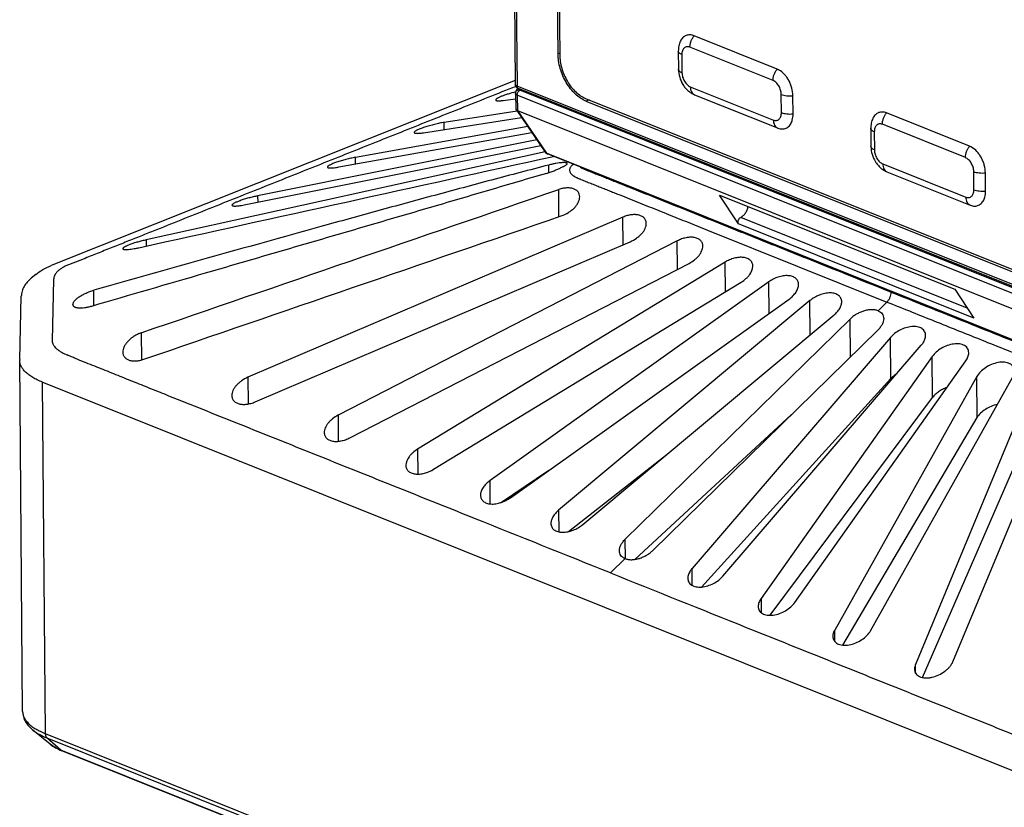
# Model space of a CAD drawing. Header units: millimetres. Extents: x 87 to 484, y 102 to 397.
# Tile 2 of 37: x 87 to 136, y 158 to 198. Entities that reach past the tile are written whole.
import ezdxf

# ---------------------------------------------------------------- set-up
doc = ezdxf.new("R2010")
doc.units = ezdxf.units.MM
doc.header["$LTSCALE"] = 32.67
doc.layers.add('00_COMPONENTS', color=7, linetype='CONTINUOUS')

msp = doc.modelspace()

# ---------------------------------------------------------------- linework, layer by layer
at = {"layer": '00_COMPONENTS'}
for p, q in [((113.84, 196.25), (113.687, 214.335)), ((113.774, 214.276), (113.927, 196.2)), ((111.644, 199.26), (111.682, 194.697)), ((111.729, 199.181), (111.768, 194.614)), ((124.921, 195.47), (120.721, 197.153)), ((113.926, 196.284), (113.84, 196.25)), ((119.923, 196.375), (119.931, 195.459)), ((120.102, 196.203), (120.109, 195.286)), ((124.711, 194.895), (120.511, 196.578)), ((111.68, 194.898), (88.219, 185.533)), ((111.689, 194.235), (111.711, 193.45)), ((111.714, 194.341), (111.799, 194.503)), ((143.744, 181.795), (111.768, 194.614)), ((111.774, 194.154), (111.791, 193.383)), ((143.751, 181.335), (111.774, 194.154)), ((143.813, 181.667), (111.836, 194.485)), ((111.89, 194.432), (111.904, 194.458)), ((143.892, 181.578), (111.915, 194.397)), ((120.528, 194.578), (124.728, 192.895)), ((120.741, 194.176), (124.942, 192.493)), ((125.137, 193.271), (125.129, 194.187)), ((111.064, 193.884), (111.697, 193.964)), ((115.236, 193.986), (140.227, 183.967)), ((115.409, 193.917), (115.255, 193.855)), ((115.255, 193.855), (140.246, 183.837)), ((125.725, 193.206), (125.717, 194.123)), ((111.776, 193.343), (108.088, 192.775)), ((111.719, 193.427), (113.194, 191.266)), ((111.78, 193.387), (113.262, 191.216)), ((111.791, 193.383), (143.768, 180.564)), ((134.651, 191.569), (130.451, 193.253)), ((107.042, 192.253), (111.999, 193.017)), ((108.091, 192.415), (108.088, 192.775)), ((134.441, 190.994), (130.241, 192.678)), ((102.765, 190.521), (112.515, 192.261)), ((112.31, 192.562), (103.595, 191.007)), ((129.653, 192.475), (129.661, 191.558)), ((129.832, 192.302), (129.84, 191.385)), ((112.771, 191.886), (98.655, 189.059)), ((113.186, 191.278), (93.018, 186.833)), ((98.054, 188.616), (112.965, 191.602)), ((145.163, 178.427), (113.262, 191.216)), ((145.208, 178.39), (113.306, 191.179)), ((103.598, 190.669), (103.595, 191.007)), ((130.258, 190.678), (134.458, 188.994)), ((113.375, 190.235), (113.372, 190.617)), ((130.472, 190.276), (134.672, 188.592)), ((134.867, 189.37), (134.86, 190.286)), ((135.455, 189.305), (135.448, 190.222)), ((113.89, 188.003), (113.878, 189.381)), ((98.655, 189.059), (98.658, 188.737)), ((122.971, 187.644), (121.999, 189.103)), ((121.999, 189.103), (133.9, 184.333)), ((117.126, 187.984), (98.164, 179.886)), ((117.138, 186.589), (117.126, 187.984)), ((134.535, 183.379), (123.077, 187.972)), ((121.396, 187.329), (130.472, 183.69)), ((134.871, 182.874), (122.971, 187.644)), ((93.018, 186.833), (93.021, 186.519)), ((98.526, 178.64), (117.488, 186.739)), ((119.872, 186.783), (102.722, 177.961)), ((119.884, 185.347), (119.872, 186.783)), ((122.289, 185.708), (106.737, 176.244)), ((122.301, 184.207), (122.289, 185.708)), ((103.314, 176.824), (120.464, 185.646)), ((87.439, 185.089), (87.202, 184.889)), ((88.34, 184.827), (88.263, 181.745)), ((107.551, 175.231), (123.103, 184.695)), ((124.495, 184.711), (110.406, 174.662)), ((124.508, 183.116), (124.495, 184.711)), ((90.38, 183.508), (90.373, 184.285)), ((130.679, 184.215), (130.679, 184.193)), ((133.9, 184.333), (134.871, 182.874)), ((86.624, 180.781), (86.703, 183.98)), ((111.431, 173.788), (125.52, 183.837)), ((126.578, 183.761), (113.868, 173.159)), ((126.593, 182.032), (126.578, 183.761)), ((130.472, 183.69), (130.019, 183.247)), ((115.089, 172.436), (127.799, 183.039)), ((128.608, 182.831), (117.239, 171.691)), ((128.624, 180.914), (128.608, 182.831)), ((118.639, 171.13), (130.008, 182.27)), ((92.77, 182.134), (92.782, 180.758)), ((130.648, 181.897), (120.619, 170.219)), ((130.666, 179.82), (130.648, 181.897)), ((122.178, 169.827), (132.207, 181.505)), ((86.774, 162.974), (86.624, 180.748)), ((132.761, 180.935), (124.111, 168.704)), ((125.807, 168.488), (134.457, 180.718)), ((132.779, 178.863), (132.761, 180.935)), ((98.164, 179.886), (98.176, 178.534)), ((121.092, 169.276), (130.666, 179.82)), ((135.016, 179.919), (127.828, 167.102)), ((129.637, 167.064), (136.825, 179.88)), ((135.034, 177.851), (135.016, 179.919)), ((87.768, 179.641), (87.918, 161.866)), ((142.85, 157.559), (87.768, 179.641)), ((124.561, 167.845), (132.779, 178.863)), ((137.501, 178.816), (131.912, 165.359)), ((133.808, 165.499), (139.397, 178.956)), ((102.722, 177.961), (102.733, 176.647)), ((117.724, 170.674), (125.646, 177.996)), ((128.239, 166.337), (135.034, 177.851)), ((132.262, 164.699), (137.518, 176.753)), ((106.737, 176.244), (106.747, 174.987)), ((114.364, 172.079), (119.36, 175.999)), ((107.453, 175.176), (107.551, 175.231)), ((110.929, 173.54), (113.381, 175.179)), ((110.416, 173.479), (110.406, 174.662)), ((113.868, 173.159), (113.877, 172.068)), ((117.247, 170.707), (117.239, 171.691)), ((117.228, 170.714), (116.489, 169.991)), ((120.626, 169.356), (120.619, 170.219)), ((124.111, 168.704), (124.117, 167.974)), ((127.833, 166.516), (127.828, 167.102)), ((131.915, 164.925), (131.912, 165.359)), ((88.163, 161.331), (87.288, 162.041)), ((87.918, 161.866), (143, 139.785)), ((88.701, 161.031), (88.004, 161.641)), ((88.004, 161.641), (143.086, 139.559)), ((143.783, 138.949), (88.701, 161.031)), ((143.834, 138.918), (88.752, 160.999))]:
    msp.add_line(p, q, dxfattribs=at)
msp.add_lwpolyline([(113.194, 191.266), (113.201, 191.257), (113.207, 191.249), (113.215, 191.241), (113.222, 191.233), (113.23, 191.225), (113.239, 191.218), (113.247, 191.211), (113.256, 191.205), (113.265, 191.199), (113.275, 191.194), (113.284, 191.189), (113.293, 191.185), (113.303, 191.18), (113.306, 191.179)], dxfattribs=at)
for centre, radius, start, end in [((124.585, 194.653), 0.884, 60.7914, 61.4524), ((111.906, 194.24), 0.217, 152.2662, 181.5318), ((111.868, 194.565), 0.0861, 246.8605, 248.1562), ((125.32, 193.437), 1.017, 248.1543, 249.202), ((113.286, 191.33), 0.112, 214.3183, 215.9121), ((113.287, 191.331), 0.113, 215.9106, 216.4336), ((134.315, 190.752), 0.884, 60.7914, 61.4524), ((135.05, 189.536), 1.017, 248.1543, 249.202), ((88.679, 181.734), 0.416, 178.5482, 181.5619), ((87.6, 180.756), 0.977, 178.5769, 180.4832), ((87.414, 162.979), 0.641, 180.4843, 182.0948)]:
    msp.add_arc(centre, radius, start, end, dxfattribs=at)
msp.add_ellipse((111.991, 193.084), major_axis=(-0.265, 0.301), ratio=0.261677, start_param=-0.478631, end_param=-0.418152, dxfattribs=at)
for points, knots in [([(120.721, 197.153), (120.655, 197.18), (120.55, 197.205), (120.412, 197.198), (120.317, 197.172), (120.229, 197.127), (120.122, 197.041), (120.062, 196.952), (120.032, 196.888)], [0, 0, 0, 0, 0.261236, 0.382831, 0.501253, 0.619492, 0.740559, 1, 1, 1, 1]), ([(120.511, 196.578), (120.51, 196.629), (120.52, 196.732), (120.562, 196.884), (120.628, 197.027), (120.688, 197.114), (120.721, 197.153)], [0, 0, 0, 0, 0.242921, 0.496659, 0.752135, 1, 1, 1, 1]), ([(120.032, 196.888), (119.994, 196.81), (119.938, 196.641), (119.922, 196.464), (119.923, 196.375)], [0, 0, 0, 0, 0.496246, 1, 1, 1, 1]), ([(115.255, 193.855), (115.159, 193.894), (114.968, 193.997), (114.706, 194.209), (114.464, 194.476), (114.252, 194.788), (114.076, 195.134), (113.945, 195.501), (113.862, 195.875), (113.841, 196.126), (113.84, 196.25)], [0, 0, 0, 0, 0.105872, 0.221101, 0.344616, 0.474392, 0.607789, 0.741838, 0.873514, 1, 1, 1, 1]), ([(113.927, 196.2), (113.928, 196.086), (113.947, 195.854), (114.024, 195.508), (114.146, 195.168), (114.308, 194.848), (114.504, 194.559), (114.728, 194.312), (114.971, 194.117), (115.148, 194.021), (115.236, 193.986)], [0, 0, 0, 0, 0.126487, 0.258162, 0.392211, 0.525608, 0.655384, 0.778899, 0.894128, 1, 1, 1, 1]), ([(120.102, 196.203), (120.075, 196.213), (120.029, 196.235), (119.978, 196.271), (119.949, 196.303), (119.934, 196.327), (119.925, 196.351), (119.923, 196.367), (119.923, 196.375)], [0, 0, 0, 0, 0.321395, 0.589858, 0.70546, 0.810419, 0.90738, 1, 1, 1, 1]), ([(120.511, 196.578), (120.485, 196.589), (120.433, 196.604), (120.353, 196.605), (120.28, 196.583), (120.216, 196.539), (120.165, 196.475), (120.127, 196.396), (120.105, 196.303), (120.101, 196.237), (120.102, 196.203)], [0, 0, 0, 0, 0.123894, 0.238578, 0.348667, 0.460046, 0.578227, 0.70694, 0.84768, 1, 1, 1, 1]), ([(119.931, 195.459), (119.932, 195.325), (119.975, 195.054), (120.113, 194.743), (120.27, 194.523), (120.408, 194.38), (120.565, 194.26), (120.681, 194.2), (120.741, 194.176)], [0, 0, 0, 0, 0.251625, 0.506055, 0.632073, 0.756268, 0.878728, 1, 1, 1, 1]), ([(120.109, 195.286), (120.083, 195.297), (120.036, 195.319), (119.986, 195.355), (119.957, 195.387), (119.942, 195.41), (119.933, 195.434), (119.931, 195.451), (119.931, 195.459)], [0, 0, 0, 0, 0.321395, 0.589858, 0.70546, 0.810419, 0.90738, 1, 1, 1, 1]), ([(120.109, 195.286), (120.11, 195.212), (120.134, 195.061), (120.209, 194.886), (120.294, 194.762), (120.385, 194.661), (120.469, 194.602), (120.528, 194.578)], [0, 0, 0, 0, 0.258104, 0.525573, 0.655618, 0.779389, 1, 1, 1, 1]), ([(124.711, 194.895), (124.711, 194.945), (124.72, 195.049), (124.762, 195.2), (124.828, 195.343), (124.888, 195.43), (124.921, 195.47)], [0, 0, 0, 0, 0.242921, 0.496659, 0.752135, 1, 1, 1, 1]), ([(125.007, 195.429), (125, 195.433), (124.972, 195.448), (124.943, 195.461), (124.921, 195.47)], [0, 0, 0, 0, 0.254848, 1, 1, 1, 1]), ([(125.717, 194.123), (125.716, 194.253), (125.686, 194.451), (125.603, 194.703), (125.518, 194.887), (125.413, 195.056), (125.259, 195.248), (125.118, 195.367), (125.016, 195.424)], [0, 0, 0, 0, 0.253735, 0.385888, 0.518089, 0.6478, 0.772674, 1, 1, 1, 1]), ([(111.836, 194.485), (111.815, 194.494), (111.774, 194.516), (111.724, 194.564), (111.69, 194.627), (111.682, 194.674), (111.682, 194.697)], [0, 0, 0, 0, 0.246257, 0.495406, 0.747147, 1, 1, 1, 1]), ([(111.768, 194.614), (111.755, 194.619), (111.733, 194.63), (111.705, 194.65), (111.687, 194.672), (111.682, 194.689), (111.682, 194.697)], [0, 0, 0, 0, 0.322049, 0.591059, 0.811282, 1, 1, 1, 1]), ([(125.129, 194.187), (125.129, 194.261), (125.104, 194.412), (125.029, 194.587), (124.945, 194.711), (124.853, 194.813), (124.77, 194.871), (124.711, 194.895)], [0, 0, 0, 0, 0.258104, 0.525573, 0.655618, 0.779389, 1, 1, 1, 1]), ([(111.709, 194.595), (110.768, 194.219), (108.887, 193.468), (106.065, 192.342), (103.243, 191.216), (100.422, 190.089), (98.07, 189.151), (96.189, 188.4), (94.778, 187.837), (93.603, 187.367), (92.662, 186.992), (91.957, 186.71), (91.369, 186.476), (90.898, 186.289), (90.545, 186.148), (90.193, 186.006), (89.899, 185.887), (89.664, 185.793), (89.488, 185.723), (89.311, 185.655), (89.194, 185.61), (89.135, 185.588)], [0, 0, 0, 0, 0.125006, 0.250012, 0.375018, 0.500024, 0.625031, 0.687534, 0.750037, 0.81254, 0.843791, 0.875044, 0.906294, 0.921913, 0.937538, 0.95318, 0.968828, 0.976642, 0.984444, 0.992225, 1, 1, 1, 1]), ([(111.703, 194.317), (111.574, 194.285), (111.386, 194.233), (111.148, 194.156), (111.015, 194.106), (110.921, 194.067), (110.861, 194.04), (110.81, 194.014), (110.767, 193.99), (110.734, 193.968), (110.709, 193.948), (110.694, 193.929), (110.689, 193.916), (110.689, 193.911)], [0, 0, 0, 0, 0.359298, 0.527251, 0.677399, 0.743657, 0.803077, 0.855106, 0.89935, 0.93561, 0.963957, 0.984904, 1, 1, 1, 1]), ([(111.774, 194.154), (111.768, 194.156), (111.756, 194.161), (111.737, 194.172), (111.718, 194.184), (111.702, 194.2), (111.692, 194.217), (111.69, 194.229), (111.689, 194.235)], [0, 0, 0, 0, 0.166989, 0.321152, 0.527635, 0.705724, 0.86005, 1, 1, 1, 1]), ([(111.714, 194.341), (111.722, 194.356), (111.743, 194.384), (111.785, 194.414), (111.836, 194.431), (111.872, 194.433), (111.89, 194.432)], [0, 0, 0, 0, 0.241308, 0.48692, 0.739651, 1, 1, 1, 1]), ([(111.834, 194.486), (111.824, 194.49), (111.805, 194.504), (111.784, 194.534), (111.771, 194.572), (111.768, 194.599), (111.768, 194.614)], [0, 0, 0, 0, 0.217597, 0.451946, 0.712278, 1, 1, 1, 1]), ([(111.774, 194.154), (111.774, 194.179), (111.781, 194.231), (111.811, 194.302), (111.855, 194.361), (111.895, 194.389), (111.915, 194.397)], [0, 0, 0, 0, 0.256187, 0.522878, 0.776892, 1, 1, 1, 1]), ([(111.915, 194.397), (111.91, 194.399), (111.902, 194.403), (111.892, 194.412), (111.887, 194.422), (111.888, 194.429), (111.89, 194.432)], [0, 0, 0, 0, 0.332646, 0.594527, 0.801433, 1, 1, 1, 1]), ([(120.528, 194.578), (120.528, 194.532), (120.537, 194.444), (120.579, 194.324), (120.637, 194.244), (120.694, 194.199), (120.725, 194.183), (120.741, 194.176)], [0, 0, 0, 0, 0.28786, 0.547874, 0.781656, 0.891932, 1, 1, 1, 1]), ([(125.129, 194.187), (125.17, 194.171), (125.26, 194.144), (125.404, 194.121), (125.559, 194.113), (125.665, 194.117), (125.717, 194.123)], [0, 0, 0, 0, 0.219947, 0.468647, 0.733442, 1, 1, 1, 1]), ([(110.689, 193.911), (110.689, 193.908), (110.69, 193.902), (110.696, 193.894), (110.704, 193.887), (110.721, 193.879), (110.75, 193.872), (110.793, 193.868), (110.847, 193.867), (110.911, 193.869), (110.985, 193.875), (111.036, 193.881), (111.064, 193.884)], [0, 0, 0, 0, 0.021726, 0.04457, 0.071212, 0.103297, 0.186644, 0.297349, 0.435298, 0.599445, 0.788276, 1, 1, 1, 1]), ([(111.711, 193.45), (111.711, 193.448), (111.712, 193.44), (111.716, 193.432), (111.719, 193.427)], [0, 0, 0, 0, 0.230835, 1, 1, 1, 1]), ([(111.719, 193.427), (111.726, 193.418), (111.744, 193.401), (111.767, 193.391), (111.78, 193.387)], [0, 0, 0, 0, 0.440826, 1, 1, 1, 1]), ([(124.728, 192.895), (124.754, 192.884), (124.806, 192.869), (124.885, 192.868), (124.959, 192.89), (125.023, 192.934), (125.074, 192.998), (125.111, 193.077), (125.133, 193.17), (125.137, 193.236), (125.137, 193.271)], [0, 0, 0, 0, 0.123894, 0.238578, 0.348667, 0.460046, 0.578227, 0.70694, 0.84768, 1, 1, 1, 1]), ([(125.137, 193.271), (125.178, 193.254), (125.267, 193.228), (125.412, 193.204), (125.567, 193.196), (125.672, 193.201), (125.725, 193.206)], [0, 0, 0, 0, 0.219947, 0.468647, 0.733442, 1, 1, 1, 1]), ([(125.654, 192.799), (125.667, 192.829), (125.711, 192.96), (125.726, 193.1), (125.725, 193.206)], [0, 0, 0, 0, 0.233524, 1, 1, 1, 1]), ([(130.451, 193.253), (130.385, 193.279), (130.28, 193.305), (130.143, 193.297), (130.047, 193.272), (129.959, 193.227), (129.853, 193.14), (129.793, 193.051), (129.762, 192.987)], [0, 0, 0, 0, 0.261236, 0.382831, 0.501253, 0.619492, 0.740559, 1, 1, 1, 1]), ([(130.241, 192.678), (130.241, 192.728), (130.25, 192.832), (130.292, 192.983), (130.358, 193.126), (130.418, 193.213), (130.451, 193.253)], [0, 0, 0, 0, 0.242921, 0.496659, 0.752135, 1, 1, 1, 1]), ([(108.088, 192.775), (108.011, 192.763), (107.847, 192.733), (107.597, 192.677), (107.342, 192.61), (107.134, 192.546), (106.978, 192.493), (106.876, 192.454), (106.785, 192.416), (106.709, 192.381), (106.649, 192.348), (106.61, 192.321), (106.587, 192.301), (106.574, 192.286), (106.567, 192.273), (106.567, 192.265)], [0, 0, 0, 0, 0.14533, 0.306059, 0.47253, 0.633171, 0.707366, 0.775408, 0.835916, 0.887751, 0.930094, 0.962541, 0.975098, 0.985344, 1, 1, 1, 1]), ([(124.728, 192.895), (124.728, 192.848), (124.737, 192.76), (124.779, 192.641), (124.837, 192.561), (124.894, 192.515), (124.925, 192.499), (124.942, 192.493)], [0, 0, 0, 0, 0.28786, 0.547874, 0.781656, 0.891932, 1, 1, 1, 1]), ([(124.959, 192.486), (124.994, 192.472), (125.065, 192.451), (125.173, 192.44), (125.277, 192.45), (125.374, 192.481), (125.463, 192.534), (125.569, 192.632), (125.626, 192.729), (125.654, 192.799)], [0, 0, 0, 0, 0.133088, 0.258609, 0.378695, 0.496188, 0.614326, 0.736247, 1, 1, 1, 1]), ([(129.762, 192.987), (129.724, 192.909), (129.668, 192.74), (129.652, 192.563), (129.653, 192.475)], [0, 0, 0, 0, 0.496246, 1, 1, 1, 1]), ([(130.241, 192.678), (130.215, 192.688), (130.163, 192.703), (130.084, 192.704), (130.01, 192.682), (129.946, 192.638), (129.895, 192.575), (129.858, 192.495), (129.836, 192.402), (129.832, 192.336), (129.832, 192.302)], [0, 0, 0, 0, 0.123894, 0.238578, 0.348667, 0.460046, 0.578227, 0.70694, 0.84768, 1, 1, 1, 1]), ([(106.567, 192.265), (106.567, 192.262), (106.569, 192.255), (106.576, 192.247), (106.587, 192.24), (106.602, 192.234), (106.62, 192.229), (106.652, 192.224), (106.701, 192.221), (106.769, 192.222), (106.85, 192.228), (106.943, 192.238), (107.008, 192.248), (107.042, 192.253)], [0, 0, 0, 0, 0.019627, 0.040832, 0.066508, 0.098219, 0.136677, 0.182161, 0.294287, 0.433935, 0.599512, 0.78898, 1, 1, 1, 1]), ([(129.832, 192.302), (129.806, 192.312), (129.759, 192.334), (129.709, 192.371), (129.68, 192.402), (129.665, 192.426), (129.655, 192.45), (129.653, 192.467), (129.653, 192.475)], [0, 0, 0, 0, 0.321395, 0.589858, 0.70546, 0.810419, 0.90738, 1, 1, 1, 1]), ([(113.262, 191.216), (113.249, 191.221), (113.224, 191.234), (113.204, 191.253), (113.196, 191.264)], [0, 0, 0, 0, 0.526067, 1, 1, 1, 1]), ([(113.306, 191.179), (113.297, 191.183), (113.28, 191.193), (113.267, 191.208), (113.262, 191.216)], [0, 0, 0, 0, 0.48666, 1, 1, 1, 1]), ([(129.661, 191.558), (129.662, 191.424), (129.705, 191.154), (129.844, 190.842), (130.001, 190.623), (130.139, 190.479), (130.295, 190.36), (130.412, 190.3), (130.472, 190.276)], [0, 0, 0, 0, 0.251625, 0.506055, 0.632073, 0.756268, 0.878728, 1, 1, 1, 1]), ([(129.84, 191.385), (129.814, 191.396), (129.767, 191.418), (129.716, 191.454), (129.687, 191.486), (129.672, 191.509), (129.663, 191.534), (129.661, 191.55), (129.661, 191.558)], [0, 0, 0, 0, 0.321395, 0.589858, 0.70546, 0.810419, 0.90738, 1, 1, 1, 1]), ([(129.84, 191.385), (129.84, 191.311), (129.865, 191.16), (129.94, 190.985), (130.024, 190.861), (130.116, 190.76), (130.199, 190.701), (130.258, 190.678)], [0, 0, 0, 0, 0.258104, 0.525573, 0.655618, 0.779389, 1, 1, 1, 1]), ([(134.441, 190.994), (134.441, 191.044), (134.451, 191.148), (134.492, 191.299), (134.558, 191.443), (134.618, 191.529), (134.651, 191.569)], [0, 0, 0, 0, 0.242921, 0.496659, 0.752135, 1, 1, 1, 1]), ([(134.737, 191.528), (134.73, 191.532), (134.702, 191.547), (134.673, 191.56), (134.651, 191.569)], [0, 0, 0, 0, 0.254848, 1, 1, 1, 1]), ([(135.448, 190.222), (135.446, 190.352), (135.417, 190.55), (135.333, 190.802), (135.248, 190.986), (135.144, 191.155), (134.989, 191.348), (134.848, 191.466), (134.746, 191.523)], [0, 0, 0, 0, 0.253735, 0.385888, 0.518089, 0.6478, 0.772674, 1, 1, 1, 1]), ([(103.595, 191.007), (103.518, 190.993), (103.36, 190.961), (103.12, 190.903), (102.881, 190.837), (102.689, 190.776), (102.548, 190.726), (102.456, 190.69), (102.375, 190.655), (102.308, 190.622), (102.255, 190.591), (102.22, 190.567), (102.2, 190.549), (102.188, 190.534), (102.182, 190.522), (102.182, 190.515)], [0, 0, 0, 0, 0.154576, 0.320141, 0.487399, 0.645591, 0.717763, 0.783533, 0.841744, 0.891469, 0.932068, 0.96327, 0.975422, 0.985417, 1, 1, 1, 1]), ([(113.252, 190.196), (113.318, 190.216), (113.45, 190.258), (113.641, 190.331), (113.794, 190.396), (113.909, 190.448), (113.988, 190.486), (114.06, 190.52), (114.124, 190.551), (114.18, 190.58), (114.225, 190.606), (114.262, 190.631), (114.285, 190.65), (114.298, 190.665), (114.306, 190.677), (114.309, 190.687), (114.309, 190.693)], [0, 0, 0, 0, 0.175289, 0.350458, 0.518729, 0.597792, 0.671906, 0.739705, 0.800121, 0.852887, 0.897767, 0.934563, 0.963327, 0.974853, 0.984641, 1, 1, 1, 1]), ([(114.309, 190.693), (114.309, 190.696), (114.309, 190.701), (114.303, 190.711), (114.289, 190.721), (114.266, 190.73), (114.235, 190.736), (114.196, 190.74), (114.149, 190.742), (114.095, 190.741), (114.034, 190.737), (113.967, 190.731), (113.867, 190.719), (113.729, 190.697), (113.554, 190.662), (113.434, 190.633), (113.372, 190.617)], [0, 0, 0, 0, 0.007786, 0.015726, 0.034507, 0.059768, 0.092629, 0.133341, 0.181807, 0.237759, 0.300832, 0.370596, 0.446566, 0.614954, 0.801251, 1, 1, 1, 1]), ([(130.258, 190.678), (130.258, 190.631), (130.267, 190.543), (130.309, 190.424), (130.367, 190.344), (130.424, 190.298), (130.456, 190.282), (130.472, 190.276)], [0, 0, 0, 0, 0.28786, 0.547874, 0.781656, 0.891932, 1, 1, 1, 1]), ([(134.86, 190.286), (134.859, 190.36), (134.835, 190.512), (134.76, 190.686), (134.675, 190.811), (134.583, 190.912), (134.5, 190.97), (134.441, 190.994)], [0, 0, 0, 0, 0.258104, 0.525573, 0.655618, 0.779389, 1, 1, 1, 1]), ([(113.252, 190.196), (112.295, 189.914), (110.379, 189.35), (107.506, 188.506), (104.632, 187.664), (101.758, 186.824), (98.883, 185.984), (95.05, 184.866), (92.174, 184.03), (90.257, 183.472)], [0, 0, 0, 0, 0.124984, 0.249974, 0.374969, 0.499968, 0.624972, 0.749978, 1, 1, 1, 1]), ([(113.372, 190.617), (112.409, 190.368), (110.485, 189.862), (107.604, 189.087), (104.727, 188.301), (100.895, 187.243), (96.11, 185.906), (92.285, 184.826), (90.373, 184.285)], [0, 0, 0, 0, 0.125101, 0.250155, 0.375176, 0.500171, 0.750108, 1, 1, 1, 1]), ([(102.182, 190.515), (102.182, 190.511), (102.184, 190.504), (102.193, 190.494), (102.207, 190.487), (102.225, 190.481), (102.248, 190.476), (102.276, 190.473), (102.308, 190.472), (102.359, 190.471), (102.433, 190.475), (102.532, 190.485), (102.645, 190.5), (102.724, 190.513), (102.765, 190.521)], [0, 0, 0, 0, 0.017992, 0.038025, 0.063142, 0.094794, 0.133558, 0.179601, 0.23289, 0.293285, 0.434505, 0.601157, 0.790646, 1, 1, 1, 1]), ([(114.625, 190.65), (114.596, 190.632), (114.546, 190.593), (114.484, 190.527), (114.443, 190.458), (114.423, 190.386), (114.427, 190.313), (114.454, 190.241), (114.493, 190.185), (114.533, 190.143), (114.569, 190.11), (114.611, 190.079), (114.649, 190.055), (114.683, 190.037), (114.719, 190.018), (114.755, 189.999), (114.792, 189.98), (114.831, 189.962), (114.88, 189.941), (114.94, 189.916), (115.021, 189.882), (115.124, 189.841), (115.248, 189.792), (115.371, 189.743), (115.536, 189.678), (115.742, 189.596), (115.987, 189.497), (116.233, 189.399), (116.479, 189.3), (116.725, 189.202), (117.052, 189.07), (117.462, 188.906), (117.954, 188.709), (118.446, 188.512), (118.938, 188.314), (119.429, 188.117), (119.921, 187.92), (120.577, 187.657), (121.069, 187.46), (121.396, 187.329)], [0, 0, 0, 0, 0.012646, 0.023723, 0.03351, 0.042468, 0.051218, 0.060426, 0.070656, 0.076289, 0.082306, 0.088734, 0.09563, 0.099274, 0.103013, 0.11068, 0.114571, 0.118518, 0.126547, 0.134671, 0.142851, 0.159328, 0.175898, 0.192494, 0.209061, 0.242074, 0.274976, 0.307887, 0.340843, 0.373817, 0.406782, 0.472689, 0.538603, 0.604517, 0.670431, 0.736345, 0.802259, 0.868172, 1, 1, 1, 1]), ([(114.963, 190.515), (114.98, 190.503), (115.015, 190.481), (115.071, 190.453), (115.13, 190.427), (115.19, 190.402), (115.25, 190.376), (115.331, 190.343), (115.434, 190.301), (115.558, 190.252), (115.723, 190.188), (115.929, 190.107), (116.175, 190.008), (116.42, 189.909), (116.666, 189.81), (116.912, 189.712), (117.158, 189.613), (117.486, 189.482), (117.895, 189.318), (118.387, 189.12), (118.879, 188.923), (119.37, 188.726), (120.026, 188.463), (120.846, 188.135), (121.829, 187.741), (122.812, 187.346), (123.796, 186.952), (124.779, 186.558), (125.762, 186.164), (127.074, 185.638), (128.713, 184.981), (130.024, 184.456), (130.679, 184.193)], [0, 0, 0, 0, 0.00357, 0.007298, 0.011106, 0.014952, 0.018825, 0.02272, 0.030557, 0.038427, 0.046302, 0.061994, 0.077612, 0.093216, 0.108844, 0.124485, 0.140125, 0.15576, 0.187024, 0.218294, 0.249562, 0.28083, 0.312098, 0.374635, 0.437171, 0.499708, 0.562244, 0.624781, 0.687317, 0.749854, 0.874927, 1, 1, 1, 1]), ([(134.86, 190.286), (134.9, 190.27), (134.99, 190.244), (135.134, 190.22), (135.289, 190.212), (135.395, 190.217), (135.448, 190.222)], [0, 0, 0, 0, 0.219947, 0.468647, 0.733442, 1, 1, 1, 1]), ([(114.939, 189.014), (114.938, 189.058), (114.925, 189.146), (114.861, 189.265), (114.756, 189.36), (114.643, 189.414), (114.54, 189.443), (114.454, 189.457), (114.364, 189.463), (114.237, 189.461), (114.072, 189.439), (113.943, 189.403), (113.878, 189.381)], [0, 0, 0, 0, 0.100815, 0.200234, 0.305203, 0.421196, 0.484254, 0.550617, 0.620078, 0.692311, 0.843306, 1, 1, 1, 1]), ([(134.458, 188.994), (134.484, 188.984), (134.536, 188.969), (134.616, 188.968), (134.689, 188.99), (134.753, 189.034), (134.804, 189.097), (134.841, 189.177), (134.864, 189.269), (134.868, 189.336), (134.867, 189.37)], [0, 0, 0, 0, 0.123894, 0.238578, 0.348667, 0.460046, 0.578227, 0.70694, 0.84768, 1, 1, 1, 1]), ([(134.867, 189.37), (134.908, 189.354), (134.998, 189.327), (135.142, 189.304), (135.297, 189.295), (135.403, 189.3), (135.455, 189.305)], [0, 0, 0, 0, 0.219947, 0.468647, 0.733442, 1, 1, 1, 1]), ([(135.385, 188.898), (135.397, 188.928), (135.441, 189.059), (135.456, 189.199), (135.455, 189.305)], [0, 0, 0, 0, 0.233524, 1, 1, 1, 1]), ([(98.655, 189.059), (98.58, 189.044), (98.429, 189.011), (98.202, 188.953), (97.981, 188.889), (97.806, 188.831), (97.68, 188.783), (97.598, 188.75), (97.526, 188.718), (97.467, 188.688), (97.42, 188.66), (97.389, 188.637), (97.372, 188.62), (97.361, 188.607), (97.356, 188.596), (97.356, 188.589)], [0, 0, 0, 0, 0.1632, 0.333119, 0.500889, 0.656645, 0.72691, 0.790584, 0.846714, 0.894552, 0.93362, 0.963761, 0.975585, 0.985392, 1, 1, 1, 1]), ([(114.004, 188.042), (114.132, 188.086), (114.315, 188.174), (114.53, 188.327), (114.67, 188.453), (114.784, 188.588), (114.871, 188.729), (114.926, 188.871), (114.939, 188.968), (114.939, 189.014)], [0, 0, 0, 0, 0.285265, 0.423616, 0.55596, 0.680585, 0.796272, 0.902519, 1, 1, 1, 1]), ([(134.458, 188.994), (134.459, 188.948), (134.468, 188.859), (134.509, 188.74), (134.567, 188.66), (134.624, 188.615), (134.656, 188.598), (134.672, 188.592)], [0, 0, 0, 0, 0.28786, 0.547874, 0.781656, 0.891932, 1, 1, 1, 1]), ([(134.689, 188.585), (134.725, 188.572), (134.796, 188.551), (134.904, 188.539), (135.008, 188.549), (135.105, 188.581), (135.193, 188.633), (135.299, 188.731), (135.356, 188.828), (135.385, 188.898)], [0, 0, 0, 0, 0.133088, 0.258609, 0.378695, 0.496188, 0.614326, 0.736247, 1, 1, 1, 1]), ([(97.356, 188.589), (97.357, 188.585), (97.359, 188.576), (97.37, 188.566), (97.387, 188.559), (97.409, 188.553), (97.437, 188.548), (97.471, 188.546), (97.509, 188.545), (97.571, 188.547), (97.66, 188.554), (97.779, 188.568), (97.912, 188.589), (98.005, 188.607), (98.054, 188.616)], [0, 0, 0, 0, 0.016703, 0.03591, 0.060763, 0.092585, 0.131823, 0.17854, 0.232622, 0.293852, 0.436591, 0.604083, 0.793121, 1, 1, 1, 1]), ([(123.077, 187.972), (123.123, 187.995), (123.212, 188.059), (123.322, 188.188), (123.407, 188.345), (123.443, 188.461), (123.454, 188.52)], [0, 0, 0, 0, 0.224316, 0.472871, 0.735835, 1, 1, 1, 1]), ([(118.305, 187.664), (118.304, 187.688), (118.3, 187.736), (118.282, 187.805), (118.252, 187.869), (118.211, 187.927), (118.157, 187.979), (118.07, 188.039), (117.934, 188.092), (117.747, 188.117), (117.543, 188.107), (117.333, 188.063), (117.194, 188.013), (117.126, 187.984)], [0, 0, 0, 0, 0.050199, 0.09927, 0.148088, 0.197632, 0.248868, 0.302625, 0.41958, 0.550516, 0.693547, 0.844834, 1, 1, 1, 1]), ([(122.971, 187.644), (122.956, 187.668), (122.944, 187.713), (122.947, 187.774), (122.959, 187.824), (122.979, 187.871), (123.013, 187.926), (123.05, 187.959), (123.077, 187.972)], [0, 0, 0, 0, 0.221956, 0.350713, 0.486495, 0.624377, 0.7591, 1, 1, 1, 1]), ([(117.488, 186.739), (117.602, 186.787), (117.764, 186.877), (117.953, 187.026), (118.074, 187.145), (118.173, 187.272), (118.247, 187.402), (118.294, 187.533), (118.305, 187.622), (118.305, 187.664)], [0, 0, 0, 0, 0.286818, 0.424544, 0.555979, 0.679781, 0.795047, 0.901526, 1, 1, 1, 1]), ([(93.018, 186.833), (92.947, 186.817), (92.804, 186.783), (92.593, 186.726), (92.391, 186.665), (92.234, 186.611), (92.121, 186.567), (92.049, 186.536), (91.986, 186.507), (91.934, 186.479), (91.893, 186.454), (91.866, 186.433), (91.851, 186.418), (91.842, 186.405), (91.838, 186.395), (91.838, 186.388)], [0, 0, 0, 0, 0.171168, 0.344921, 0.512897, 0.666173, 0.73461, 0.796315, 0.850526, 0.89667, 0.934411, 0.96371, 0.975323, 0.985072, 1, 1, 1, 1]), ([(121.165, 186.518), (121.165, 186.543), (121.161, 186.594), (121.14, 186.667), (121.105, 186.735), (121.057, 186.796), (120.997, 186.849), (120.924, 186.893), (120.84, 186.927), (120.713, 186.959), (120.536, 186.972), (120.314, 186.945), (120.088, 186.883), (119.942, 186.82), (119.872, 186.783)], [0, 0, 0, 0, 0.049333, 0.097538, 0.145622, 0.194693, 0.245817, 0.299854, 0.357371, 0.418605, 0.551537, 0.695913, 0.847022, 1, 1, 1, 1]), ([(91.838, 186.388), (91.838, 186.384), (91.842, 186.374), (91.855, 186.363), (91.875, 186.355), (91.901, 186.349), (91.935, 186.345), (91.975, 186.343), (92.021, 186.343), (92.094, 186.347), (92.198, 186.357), (92.337, 186.377), (92.491, 186.404), (92.599, 186.426), (92.654, 186.439)], [0, 0, 0, 0, 0.015983, 0.034879, 0.059854, 0.092119, 0.132018, 0.179534, 0.234476, 0.296559, 0.440693, 0.608671, 0.796612, 1, 1, 1, 1]), ([(120.464, 185.646), (120.564, 185.697), (120.704, 185.787), (120.867, 185.929), (120.97, 186.042), (121.054, 186.159), (121.117, 186.278), (121.156, 186.398), (121.166, 186.479), (121.165, 186.518)], [0, 0, 0, 0, 0.287465, 0.424482, 0.555083, 0.678253, 0.793361, 0.900343, 1, 1, 1, 1]), ([(123.693, 185.504), (123.693, 185.532), (123.688, 185.586), (123.664, 185.664), (123.625, 185.735), (123.57, 185.798), (123.501, 185.852), (123.419, 185.895), (123.325, 185.926), (123.184, 185.953), (122.989, 185.955), (122.75, 185.912), (122.512, 185.829), (122.361, 185.752), (122.289, 185.708)], [0, 0, 0, 0, 0.048632, 0.096145, 0.143682, 0.192498, 0.243743, 0.298295, 0.35665, 0.41892, 0.553901, 0.699354, 0.849798, 1, 1, 1, 1]), ([(87.439, 185.089), (87.548, 185.18), (87.8, 185.348), (88.073, 185.475), (88.219, 185.533)], [0, 0, 0, 0, 0.474537, 1, 1, 1, 1]), ([(89.135, 185.588), (89.075, 185.564), (88.962, 185.518), (88.804, 185.44), (88.666, 185.354), (88.551, 185.26), (88.459, 185.158), (88.393, 185.05), (88.352, 184.939), (88.34, 184.863), (88.34, 184.827)], [0, 0, 0, 0, 0.164389, 0.315317, 0.453622, 0.58032, 0.696613, 0.805034, 0.906501, 1, 1, 1, 1]), ([(123.103, 184.695), (123.188, 184.747), (123.308, 184.834), (123.446, 184.968), (123.602, 185.156), (123.695, 185.352), (123.693, 185.504)], [0, 0, 0, 0, 0.289248, 0.426424, 0.557163, 1, 1, 1, 1]), ([(87.202, 184.889), (87.131, 184.83), (86.999, 184.704), (86.84, 184.485), (86.734, 184.242), (86.706, 184.067), (86.703, 183.98)], [0, 0, 0, 0, 0.260386, 0.510404, 0.755697, 1, 1, 1, 1]), ([(126.005, 184.577), (126.005, 184.607), (125.999, 184.664), (125.972, 184.747), (125.928, 184.821), (125.866, 184.887), (125.788, 184.94), (125.696, 184.982), (125.592, 185.01), (125.436, 185.03), (125.225, 185.02), (124.969, 184.958), (124.721, 184.856), (124.567, 184.763), (124.495, 184.711)], [0, 0, 0, 0, 0.048073, 0.095038, 0.142196, 0.190942, 0.242511, 0.297768, 0.357115, 0.420518, 0.557526, 0.703772, 0.853099, 1, 1, 1, 1]), ([(89.317, 183.568), (89.317, 183.598), (89.331, 183.646), (89.365, 183.706), (89.403, 183.756), (89.449, 183.806), (89.526, 183.877), (89.643, 183.963), (89.803, 184.059), (89.983, 184.146), (90.174, 184.223), (90.306, 184.266), (90.373, 184.285)], [0, 0, 0, 0, 0.068341, 0.109587, 0.156098, 0.207905, 0.264797, 0.392181, 0.534267, 0.686259, 0.843158, 1, 1, 1, 1]), ([(125.52, 183.837), (125.591, 183.888), (125.691, 183.971), (125.804, 184.095), (125.875, 184.19), (125.932, 184.287), (125.986, 184.413), (126.006, 184.513), (126.005, 184.577)], [0, 0, 0, 0, 0.286352, 0.421776, 0.550972, 0.673455, 0.789023, 1, 1, 1, 1]), ([(130.472, 183.69), (130.504, 183.722), (130.563, 183.795), (130.628, 183.919), (130.67, 184.054), (130.68, 184.147), (130.679, 184.193)], [0, 0, 0, 0, 0.24329, 0.498761, 0.754884, 1, 1, 1, 1]), ([(130.679, 184.193), (131.889, 183.708), (134.309, 182.738), (137.333, 181.525), (139.753, 180.555), (141.567, 179.828), (143.382, 179.1), (144.592, 178.615), (145.197, 178.373)], [0, 0, 0, 0, 0.249993, 0.499985, 0.624981, 0.749978, 0.874973, 1, 1, 1, 1]), ([(128.186, 183.703), (128.186, 183.734), (128.179, 183.795), (128.149, 183.882), (128.099, 183.96), (128.03, 184.027), (127.943, 184.08), (127.841, 184.12), (127.726, 184.144), (127.556, 184.156), (127.329, 184.132), (127.059, 184.052), (126.804, 183.929), (126.649, 183.821), (126.578, 183.761)], [0, 0, 0, 0, 0.047651, 0.094212, 0.141152, 0.190016, 0.242103, 0.298247, 0.358728, 0.42334, 0.562312, 0.709058, 0.856855, 1, 1, 1, 1]), ([(127.799, 183.039), (127.857, 183.087), (127.962, 183.187), (128.086, 183.354), (128.166, 183.527), (128.187, 183.647), (128.186, 183.703)], [0, 0, 0, 0, 0.284574, 0.54738, 0.785528, 1, 1, 1, 1]), ([(90.257, 183.471), (90.197, 183.454), (90.079, 183.424), (89.907, 183.393), (89.748, 183.378), (89.625, 183.379), (89.538, 183.39), (89.483, 183.403), (89.434, 183.42), (89.393, 183.441), (89.36, 183.466), (89.336, 183.497), (89.321, 183.531), (89.318, 183.555), (89.317, 183.568)], [0, 0, 0, 0, 0.180507, 0.350882, 0.506685, 0.643933, 0.704664, 0.759802, 0.809347, 0.853596, 0.89326, 0.929603, 0.96446, 1, 1, 1, 1]), ([(130.019, 183.247), (129.968, 183.267), (129.856, 183.296), (129.677, 183.306), (129.485, 183.286), (129.291, 183.238), (129.099, 183.165), (128.919, 183.072), (128.753, 182.961), (128.654, 182.876), (128.608, 182.831)], [0, 0, 0, 0, 0.1062, 0.223102, 0.348588, 0.479618, 0.613001, 0.745811, 0.875515, 1, 1, 1, 1]), ([(130.019, 183.247), (130.062, 183.229), (130.142, 183.186), (130.237, 183.093), (130.294, 182.978), (130.305, 182.895), (130.306, 182.853)], [0, 0, 0, 0, 0.27156, 0.520061, 0.758037, 1, 1, 1, 1]), ([(130.472, 183.69), (131.226, 183.388), (132.357, 182.935), (133.864, 182.33), (134.995, 181.877), (136.126, 181.424), (137.257, 180.971), (138.388, 180.517), (139.518, 180.064), (140.461, 179.686), (141.215, 179.384), (141.78, 179.157), (142.346, 178.931), (142.911, 178.704), (143.476, 178.477), (143.948, 178.288), (144.324, 178.137), (144.607, 178.024), (144.89, 177.911), (145.126, 177.816), (145.315, 177.741), (145.455, 177.684), (145.596, 177.627), (145.736, 177.57), (145.853, 177.522), (145.948, 177.485), (146.019, 177.457), (146.079, 177.434), (146.128, 177.416), (146.166, 177.404), (146.204, 177.392), (146.243, 177.38), (146.283, 177.368), (146.337, 177.352), (146.408, 177.334), (146.496, 177.316), (146.588, 177.3), (146.715, 177.283), (146.879, 177.268), (147.079, 177.262), (147.279, 177.266), (147.445, 177.278), (147.575, 177.294), (147.669, 177.308), (147.761, 177.325), (147.849, 177.345), (147.934, 177.367), (148.014, 177.393), (148.079, 177.413), (148.131, 177.429), (148.181, 177.447), (148.243, 177.47), (148.317, 177.499), (148.39, 177.527), (148.489, 177.564), (148.612, 177.611), (148.808, 177.687), (148.956, 177.743), (149.054, 177.781)], [0, 0, 0, 0, 0.122488, 0.183731, 0.244975, 0.306219, 0.367463, 0.428706, 0.48995, 0.551194, 0.581816, 0.612438, 0.64306, 0.673681, 0.704303, 0.734927, 0.750232, 0.765538, 0.780862, 0.796201, 0.803856, 0.811489, 0.819101, 0.826701, 0.834329, 0.838166, 0.842027, 0.845919, 0.84789, 0.849887, 0.851908, 0.853947, 0.856013, 0.858116, 0.862481, 0.867026, 0.871712, 0.876517, 0.886394, 0.896489, 0.906628, 0.916641, 0.921547, 0.926357, 0.931048, 0.935602, 0.939988, 0.944184, 0.948288, 0.950325, 0.95234, 0.956329, 0.9603, 0.964271, 0.968242, 0.976183, 0.984123, 1, 1, 1, 1]), ([(130.306, 182.853), (130.306, 182.805), (130.291, 182.702), (130.23, 182.552), (130.135, 182.405), (130.053, 182.314), (130.008, 182.27)], [0, 0, 0, 0, 0.218291, 0.457196, 0.718254, 1, 1, 1, 1]), ([(132.425, 182.004), (132.425, 182.038), (132.417, 182.106), (132.38, 182.201), (132.317, 182.285), (132.232, 182.354), (132.126, 182.406), (132.003, 182.439), (131.866, 182.454), (131.668, 182.448), (131.413, 182.395), (131.122, 182.275), (130.861, 182.109), (130.712, 181.97), (130.648, 181.897)], [0, 0, 0, 0, 0.047185, 0.093339, 0.140304, 0.189923, 0.24359, 0.30198, 0.365055, 0.432227, 0.574847, 0.721781, 0.865467, 1, 1, 1, 1]), ([(88.263, 181.723), (88.264, 181.69), (88.274, 181.625), (88.308, 181.548), (88.345, 181.489), (88.392, 181.426), (88.467, 181.347), (88.576, 181.257), (88.705, 181.169), (88.855, 181.085), (88.964, 181.036), (89.021, 181.013)], [0, 0, 0, 0, 0.089238, 0.18035, 0.229408, 0.281852, 0.397318, 0.527196, 0.671569, 0.829645, 1, 1, 1, 1]), ([(92.77, 182.134), (92.706, 182.112), (92.58, 182.06), (92.404, 181.962), (92.244, 181.846), (92.105, 181.718), (91.991, 181.581), (91.904, 181.439), (91.849, 181.296), (91.836, 181.199), (91.836, 181.153)], [0, 0, 0, 0, 0.143173, 0.285118, 0.423381, 0.555912, 0.680873, 0.796817, 0.903004, 1, 1, 1, 1]), ([(132.207, 181.505), (132.241, 181.544), (132.294, 181.614), (132.355, 181.72), (132.407, 181.843), (132.426, 181.941), (132.425, 182.004)], [0, 0, 0, 0, 0.278322, 0.474815, 0.66042, 1, 1, 1, 1]), ([(134.606, 181.129), (134.606, 181.165), (134.597, 181.237), (134.556, 181.337), (134.487, 181.423), (134.393, 181.492), (134.277, 181.542), (134.143, 181.572), (133.996, 181.58), (133.785, 181.564), (133.518, 181.496), (133.219, 181.355), (132.96, 181.168), (132.818, 181.015), (132.761, 180.935)], [0, 0, 0, 0, 0.047127, 0.093263, 0.140457, 0.1907, 0.2454, 0.305116, 0.369614, 0.438102, 0.582371, 0.729027, 0.870206, 1, 1, 1, 1]), ([(87.768, 179.641), (87.681, 179.676), (87.516, 179.748), (87.288, 179.871), (87.09, 180.001), (86.925, 180.14), (86.794, 180.285), (86.698, 180.435), (86.638, 180.59), (86.624, 180.696), (86.624, 180.748)], [0, 0, 0, 0, 0.167217, 0.321423, 0.462333, 0.590138, 0.705662, 0.81055, 0.907444, 1, 1, 1, 1]), ([(116.489, 169.991), (114.2, 170.908), (110.767, 172.285), (106.189, 174.12), (103.327, 175.267), (101.038, 176.185), (99.322, 176.873), (97.605, 177.561), (95.888, 178.249), (94.457, 178.823), (93.456, 179.224), (92.884, 179.454), (92.454, 179.625), (92.025, 179.797), (91.596, 179.97), (91.167, 180.143), (90.738, 180.315), (90.308, 180.483), (89.878, 180.653), (89.521, 180.8), (89.236, 180.923), (89.093, 180.984), (89.021, 181.013)], [0, 0, 0, 0, 0.249965, 0.374948, 0.499931, 0.562422, 0.624913, 0.687404, 0.749896, 0.812387, 0.843634, 0.859255, 0.874874, 0.890498, 0.90613, 0.921764, 0.937376, 0.952957, 0.968552, 0.984245, 0.99214, 1, 1, 1, 1]), ([(91.836, 181.153), (91.836, 181.109), (91.846, 181.044), (91.881, 180.964), (91.93, 180.889), (92.019, 180.81), (92.158, 180.745), (92.324, 180.711), (92.508, 180.708), (92.703, 180.735), (92.832, 180.771), (92.896, 180.793)], [0, 0, 0, 0, 0.10046, 0.149874, 0.199823, 0.304523, 0.420457, 0.549793, 0.691601, 0.842932, 1, 1, 1, 1]), ([(134.457, 180.718), (134.48, 180.751), (134.522, 180.818), (134.584, 180.952), (134.607, 181.06), (134.606, 181.129)], [0, 0, 0, 0, 0.274307, 0.532275, 1, 1, 1, 1]), ([(136.918, 180.203), (136.918, 180.24), (136.908, 180.315), (136.863, 180.419), (136.787, 180.508), (136.684, 180.577), (136.558, 180.625), (136.413, 180.65), (136.256, 180.652), (136.033, 180.625), (135.755, 180.541), (135.451, 180.379), (135.196, 180.172), (135.065, 180.006), (135.016, 179.919)], [0, 0, 0, 0, 0.047175, 0.093408, 0.140963, 0.19198, 0.247857, 0.309009, 0.37499, 0.444796, 0.590588, 0.736739, 0.87515, 1, 1, 1, 1]), ([(98.164, 179.886), (98.05, 179.837), (97.888, 179.747), (97.699, 179.599), (97.578, 179.479), (97.48, 179.353), (97.405, 179.222), (97.359, 179.091), (97.347, 179.002), (97.348, 178.96)], [0, 0, 0, 0, 0.286819, 0.424545, 0.55598, 0.679782, 0.795047, 0.901526, 1, 1, 1, 1]), ([(130.666, 179.82), (130.711, 179.869), (130.811, 179.963), (130.923, 180.042), (130.983, 180.079)], [0, 0, 0, 0, 0.484908, 1, 1, 1, 1]), ([(133.501, 179.367), (133.427, 179.34), (133.283, 179.278), (133.085, 179.159), (132.915, 179.022), (132.819, 178.917), (132.779, 178.863)], [0, 0, 0, 0, 0.266013, 0.525336, 0.771633, 1, 1, 1, 1]), ([(97.348, 178.96), (97.348, 178.936), (97.352, 178.889), (97.37, 178.82), (97.4, 178.756), (97.442, 178.697), (97.495, 178.645), (97.582, 178.585), (97.719, 178.532), (97.905, 178.507), (98.109, 178.518), (98.319, 178.562), (98.458, 178.611), (98.526, 178.64)], [0, 0, 0, 0, 0.050199, 0.099269, 0.148088, 0.197633, 0.248868, 0.302625, 0.419581, 0.550516, 0.693547, 0.844834, 1, 1, 1, 1]), ([(136.055, 178.506), (135.946, 178.485), (135.735, 178.421), (135.447, 178.272), (135.206, 178.083), (135.081, 177.931), (135.034, 177.851)], [0, 0, 0, 0, 0.266217, 0.530103, 0.777968, 1, 1, 1, 1]), ([(102.722, 177.961), (102.622, 177.91), (102.482, 177.82), (102.319, 177.678), (102.216, 177.565), (102.132, 177.448), (102.069, 177.328), (102.03, 177.209), (102.02, 177.128), (102.021, 177.089)], [0, 0, 0, 0, 0.287457, 0.424473, 0.555074, 0.678245, 0.793355, 0.90034, 1, 1, 1, 1]), ([(102.021, 177.089), (102.021, 177.064), (102.026, 177.013), (102.046, 176.939), (102.081, 176.871), (102.129, 176.81), (102.19, 176.758), (102.262, 176.714), (102.346, 176.68), (102.473, 176.647), (102.65, 176.635), (102.872, 176.661), (103.098, 176.724), (103.244, 176.787), (103.314, 176.824)], [0, 0, 0, 0, 0.049336, 0.097546, 0.145633, 0.194708, 0.245836, 0.299878, 0.357398, 0.418634, 0.551566, 0.695932, 0.847029, 1, 1, 1, 1]), ([(106.737, 176.244), (106.652, 176.192), (106.532, 176.105), (106.394, 175.97), (106.238, 175.783), (106.145, 175.587), (106.147, 175.434)], [0, 0, 0, 0, 0.28925, 0.426426, 0.557165, 1, 1, 1, 1]), ([(106.147, 175.434), (106.147, 175.407), (106.152, 175.353), (106.176, 175.275), (106.215, 175.204), (106.27, 175.14), (106.339, 175.087), (106.421, 175.044), (106.515, 175.012), (106.656, 174.985), (106.851, 174.984), (107.09, 175.027), (107.328, 175.109), (107.479, 175.187), (107.551, 175.231)], [0, 0, 0, 0, 0.048632, 0.096143, 0.143681, 0.192496, 0.24374, 0.29829, 0.356643, 0.418913, 0.553897, 0.699353, 0.849798, 1, 1, 1, 1]), ([(110.406, 174.662), (110.334, 174.611), (110.235, 174.528), (110.122, 174.404), (110.051, 174.309), (109.994, 174.212), (109.94, 174.086), (109.92, 173.986), (109.921, 173.922)], [0, 0, 0, 0, 0.286353, 0.421776, 0.550972, 0.673454, 0.789023, 1, 1, 1, 1]), ([(109.921, 173.922), (109.921, 173.893), (109.927, 173.835), (109.953, 173.753), (109.998, 173.678), (110.06, 173.613), (110.137, 173.559), (110.23, 173.517), (110.334, 173.489), (110.49, 173.469), (110.701, 173.48), (110.956, 173.541), (111.204, 173.644), (111.358, 173.736), (111.431, 173.788)], [0, 0, 0, 0, 0.048072, 0.095036, 0.142194, 0.190939, 0.242507, 0.297764, 0.357111, 0.420514, 0.557523, 0.703769, 0.853099, 1, 1, 1, 1]), ([(113.868, 173.159), (113.81, 173.111), (113.706, 173.01), (113.582, 172.843), (113.501, 172.671), (113.481, 172.551), (113.481, 172.494)], [0, 0, 0, 0, 0.284575, 0.547382, 0.785528, 1, 1, 1, 1]), ([(113.481, 172.494), (113.481, 172.464), (113.488, 172.403), (113.518, 172.316), (113.568, 172.238), (113.637, 172.171), (113.724, 172.117), (113.826, 172.078), (113.941, 172.053), (114.112, 172.041), (114.338, 172.065), (114.608, 172.145), (114.863, 172.269), (115.018, 172.377), (115.089, 172.436)], [0, 0, 0, 0, 0.04765, 0.094211, 0.14115, 0.190012, 0.2421, 0.298242, 0.358721, 0.423333, 0.562306, 0.709054, 0.856854, 1, 1, 1, 1]), ([(116.941, 171.107), (116.941, 171.156), (116.956, 171.259), (117.017, 171.409), (117.112, 171.556), (117.194, 171.647), (117.239, 171.691)], [0, 0, 0, 0, 0.21829, 0.457195, 0.718254, 1, 1, 1, 1]), ([(117.228, 170.714), (117.184, 170.732), (117.104, 170.774), (117.01, 170.868), (116.953, 170.982), (116.941, 171.066), (116.941, 171.107)], [0, 0, 0, 0, 0.271561, 0.520063, 0.758039, 1, 1, 1, 1]), ([(117.228, 170.714), (117.279, 170.694), (117.391, 170.665), (117.57, 170.655), (117.761, 170.675), (117.956, 170.723), (118.147, 170.795), (118.328, 170.889), (118.494, 171), (118.593, 171.085), (118.639, 171.13)], [0, 0, 0, 0, 0.106199, 0.223099, 0.348584, 0.479614, 0.613, 0.74581, 0.875515, 1, 1, 1, 1]), ([(116.489, 169.991), (118.778, 169.073), (122.212, 167.696), (126.79, 165.861), (129.651, 164.714), (131.94, 163.797), (133.657, 163.108), (135.374, 162.42), (137.091, 161.732), (138.521, 161.158), (139.523, 160.757), (140.095, 160.527), (140.524, 160.355), (140.953, 160.183), (141.383, 160.012), (141.812, 159.841), (142.242, 159.668), (142.67, 159.492), (143.098, 159.318), (143.456, 159.178), (143.744, 159.072), (143.886, 159.018), (143.958, 158.989)], [0, 0, 0, 0, 0.250035, 0.375052, 0.500069, 0.562578, 0.625086, 0.687595, 0.750103, 0.812612, 0.843865, 0.859494, 0.875125, 0.890751, 0.906369, 0.921986, 0.937623, 0.953293, 0.968947, 0.984504, 0.992235, 1, 1, 1, 1]), ([(120.619, 170.219), (120.586, 170.18), (120.532, 170.11), (120.471, 170.004), (120.419, 169.881), (120.401, 169.783), (120.401, 169.72)], [0, 0, 0, 0, 0.278315, 0.474807, 0.660413, 1, 1, 1, 1]), ([(120.401, 169.72), (120.401, 169.686), (120.409, 169.618), (120.447, 169.523), (120.509, 169.439), (120.595, 169.37), (120.701, 169.318), (120.824, 169.285), (120.96, 169.27), (121.158, 169.276), (121.413, 169.329), (121.705, 169.449), (121.966, 169.615), (122.115, 169.754), (122.178, 169.827)], [0, 0, 0, 0, 0.047186, 0.093342, 0.140307, 0.189927, 0.243594, 0.301984, 0.365059, 0.432231, 0.57485, 0.721783, 0.865467, 1, 1, 1, 1]), ([(124.111, 168.704), (124.088, 168.671), (124.046, 168.604), (123.984, 168.47), (123.961, 168.362), (123.962, 168.293)], [0, 0, 0, 0, 0.274302, 0.532271, 1, 1, 1, 1]), ([(123.962, 168.293), (123.962, 168.257), (123.971, 168.186), (124.012, 168.086), (124.081, 167.999), (124.175, 167.93), (124.291, 167.88), (124.425, 167.851), (124.572, 167.842), (124.783, 167.858), (125.05, 167.926), (125.349, 168.068), (125.608, 168.254), (125.75, 168.407), (125.807, 168.488)], [0, 0, 0, 0, 0.047128, 0.093266, 0.140459, 0.190703, 0.245403, 0.305118, 0.369616, 0.438104, 0.582374, 0.729028, 0.870206, 1, 1, 1, 1]), ([(127.828, 167.102), (127.799, 167.051), (127.753, 166.947), (127.735, 166.834), (127.735, 166.78)], [0, 0, 0, 0, 0.524803, 1, 1, 1, 1]), ([(127.735, 166.78), (127.736, 166.742), (127.745, 166.668), (127.791, 166.563), (127.867, 166.474), (127.97, 166.405), (128.096, 166.358), (128.24, 166.333), (128.397, 166.33), (128.62, 166.357), (128.898, 166.441), (129.203, 166.603), (129.457, 166.81), (129.588, 166.977), (129.637, 167.064)], [0, 0, 0, 0, 0.047175, 0.093409, 0.140964, 0.191981, 0.247858, 0.30901, 0.37499, 0.444796, 0.590589, 0.73674, 0.87515, 1, 1, 1, 1]), ([(131.862, 165.126), (131.863, 165.087), (131.873, 165.009), (131.923, 164.9), (132.006, 164.81), (132.118, 164.741), (132.255, 164.696), (132.409, 164.676), (132.577, 164.68), (132.811, 164.718), (133.098, 164.819), (133.358, 164.973), (133.537, 165.123), (133.651, 165.242), (133.743, 165.366), (133.789, 165.455), (133.808, 165.499)], [0, 0, 0, 0, 0.047293, 0.0937, 0.141713, 0.193612, 0.250764, 0.313408, 0.380875, 0.451948, 0.599044, 0.744391, 0.813827, 0.879944, 0.94213, 1, 1, 1, 1]), ([(131.912, 165.359), (131.896, 165.321), (131.871, 165.245), (131.862, 165.165), (131.862, 165.126)], [0, 0, 0, 0, 0.517594, 1, 1, 1, 1]), ([(86.774, 162.974), (86.774, 162.884), (86.801, 162.704), (86.911, 162.453), (87.077, 162.229), (87.214, 162.101), (87.288, 162.041)], [0, 0, 0, 0, 0.244446, 0.489738, 0.73961, 1, 1, 1, 1]), ([(86.774, 162.956), (86.776, 162.904), (86.793, 162.8), (86.855, 162.647), (86.952, 162.499), (87.084, 162.357), (87.248, 162.221), (87.444, 162.092), (87.67, 161.972), (87.832, 161.901), (87.918, 161.866)], [0, 0, 0, 0, 0.092467, 0.189594, 0.294835, 0.410667, 0.538622, 0.679462, 0.83335, 1, 1, 1, 1]), ([(87.288, 162.041), (87.387, 161.96), (87.618, 161.81), (87.868, 161.695), (88.004, 161.641)], [0, 0, 0, 0, 0.463904, 1, 1, 1, 1]), ([(87.918, 161.866), (87.918, 161.843), (87.922, 161.798), (87.938, 161.736), (87.965, 161.682), (87.99, 161.653), (88.004, 161.641)], [0, 0, 0, 0, 0.280335, 0.540213, 0.779114, 1, 1, 1, 1]), ([(88.163, 161.331), (88.247, 161.263), (88.437, 161.139), (88.643, 161.043), (88.752, 160.999)], [0, 0, 0, 0, 0.479024, 1, 1, 1, 1]), ([(88.701, 161.031), (88.598, 161.072), (88.411, 161.158), (88.237, 161.271), (88.163, 161.331)], [0, 0, 0, 0, 0.536094, 1, 1, 1, 1]), ([(88.752, 160.999), (88.747, 161.001), (88.729, 161.009), (88.712, 161.021), (88.701, 161.031)], [0, 0, 0, 0, 0.247865, 1, 1, 1, 1])]:
    msp.add_open_spline(points, degree=3, knots=knots, dxfattribs=at)
for points in [[(92.654, 186.439), (99.639, 187.978), (106.623, 189.519), (113.608, 191.058)], [(92.77, 182.134), (99.806, 184.551), (106.842, 186.966), (113.878, 189.381)], [(92.896, 180.793), (99.932, 183.209), (106.968, 185.625), (114.004, 188.042)]]:
    msp.add_open_spline(points, degree=3, dxfattribs=at)

doc.saveas('drawing.dxf')
